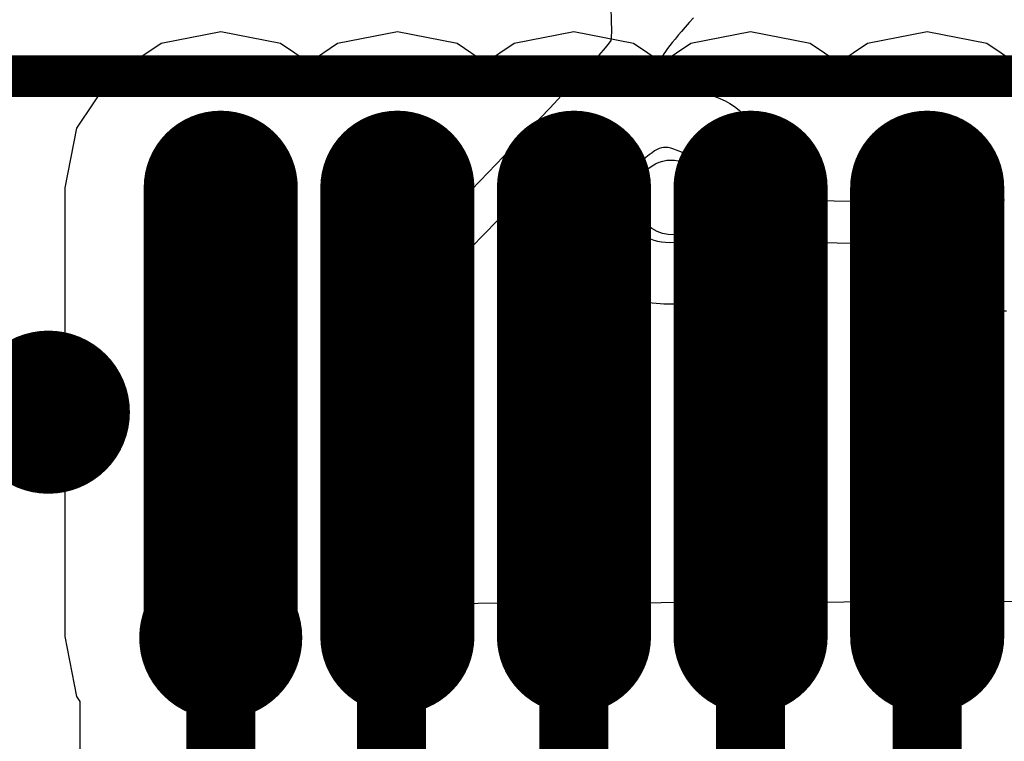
# Model space of a CAD drawing. Header units: millimetres. Extents: x -0.1 to 45.1, y -0.1 to 69.3.
# Tile 6 of 27: x 17.5 to 21.2, y 7.8 to 10.5. Entities that reach past the tile are written whole.
import ezdxf

# ---------------------------------------------------------------- set-up
doc = ezdxf.new("R2010")
doc.units = ezdxf.units.MM
for name, color, linetype in [('BottomOverlay', 54, 'Continuous'), ('Mechanical15', 56, 'Continuous'), ('TopLayer', 1, 'Continuous'), ('TopOverlay', 2, 'Continuous'), ('TopPaste', 8, 'Continuous'), ('TopSolder', 216, 'Continuous')]:
    doc.layers.add(name, color=color, linetype=linetype)

# ---------------------------------------------------------------- blocks, each defined once
blk = doc.blocks.new('SSOP_28_L10_2_W5_3_P0_65_LS7_8_BL_11')
at = {"layer": 'Mechanical15'}
for points, const_width in [([(-4.0749, -4.285, 1), (-4.3751, -4.285, 1)], 0.3), ([(-4.4501, -4.285, 1), (-4.3001, -4.285, 1)], 0.15), ([(-4.1499, -4.285, 1), (-3.9999, -4.285, 1)], 0.15)]:
    blk.add_lwpolyline(points, format="xyb", close=True, dxfattribs=dict(at, const_width=const_width))
at = {"layer": 'TopLayer', "const_width": 0.364}
for points in [[(-4.225, -2.6295), (-4.225, -4.281)], [(-3.575, -2.6295), (-3.575, -4.281)], [(-2.925, -2.6295), (-2.925, -4.281)], [(-2.275, -2.6295), (-2.275, -4.281)], [(-1.625, -2.6295), (-1.625, -4.281)]]:
    blk.add_lwpolyline(points, dxfattribs=at)
at = {"layer": 'TopLayer', "const_width": 0.182}
for points in [[(-4.316, -2.6295, 1), (-4.134, -2.6295, 1)], [(-3.666, -2.6295, 1), (-3.484, -2.6295, 1)], [(-3.016, -2.6295, 1), (-2.834, -2.6295, 1)], [(-2.366, -2.6295, 1), (-2.184, -2.6295, 1)], [(-1.716, -2.6295, 1), (-1.534, -2.6295, 1)], [(-4.316, -4.281, 1), (-4.134, -4.281, 1)], [(-3.666, -4.281, 1), (-3.484, -4.281, 1)], [(-3.016, -4.281, 1), (-2.834, -4.281, 1)], [(-2.366, -4.281, 1), (-2.184, -4.281, 1)], [(-1.716, -4.281, 1), (-1.534, -4.281, 1)]]:
    blk.add_lwpolyline(points, format="xyb", close=True, dxfattribs=at)
at = {"layer": 'TopOverlay', "const_width": 0.1524}
blk.add_lwpolyline([(-5.1812, -2.2189), (5.1812, -2.2189)], dxfattribs=at)
at = {"layer": 'TopOverlay'}
for points, const_width in [([(-4.7092, -3.4552, 1), (-5.0094, -3.4552, 1)], 0.3), ([(-5.0844, -3.4552, 1), (-4.9344, -3.4552, 1)], 0.15), ([(-4.7842, -3.4552, 1), (-4.6342, -3.4552, 1)], 0.15)]:
    blk.add_lwpolyline(points, format="xyb", close=True, dxfattribs=dict(at, const_width=const_width))
at = {"layer": 'TopPaste', "const_width": 0.364}
for points in [[(-4.225, -2.6295), (-4.225, -4.281)], [(-3.575, -2.6295), (-3.575, -4.281)], [(-2.925, -2.6295), (-2.925, -4.281)], [(-2.275, -2.6295), (-2.275, -4.281)], [(-1.625, -2.6295), (-1.625, -4.281)]]:
    blk.add_lwpolyline(points, dxfattribs=at)
at = {"layer": 'TopPaste', "const_width": 0.182}
for points in [[(-4.316, -2.6295, 1), (-4.134, -2.6295, 1)], [(-3.666, -2.6295, 1), (-3.484, -2.6295, 1)], [(-3.016, -2.6295, 1), (-2.834, -2.6295, 1)], [(-2.366, -2.6295, 1), (-2.184, -2.6295, 1)], [(-1.716, -2.6295, 1), (-1.534, -2.6295, 1)], [(-4.316, -4.281, 1), (-4.134, -4.281, 1)], [(-3.666, -4.281, 1), (-3.484, -4.281, 1)], [(-3.016, -4.281, 1), (-2.834, -4.281, 1)], [(-2.366, -4.281, 1), (-2.184, -4.281, 1)], [(-1.716, -4.281, 1), (-1.534, -4.281, 1)]]:
    blk.add_lwpolyline(points, format="xyb", close=True, dxfattribs=at)
at = {"layer": 'TopSolder', "const_width": 0.5672}
for points in [[(-4.225, -2.6295), (-4.225, -4.281)], [(-3.575, -2.6295), (-3.575, -4.281)], [(-2.925, -2.6295), (-2.925, -4.281)], [(-2.275, -2.6295), (-2.275, -4.281)], [(-1.625, -2.6295), (-1.625, -4.281)]]:
    blk.add_lwpolyline(points, dxfattribs=at)
at = {"layer": 'TopSolder', "const_width": 0.2836}
for points in [[(-4.3668, -2.6295, 1), (-4.0832, -2.6295, 1)], [(-3.7168, -2.6295, 1), (-3.4332, -2.6295, 1)], [(-3.0668, -2.6295, 1), (-2.7832, -2.6295, 1)], [(-2.4168, -2.6295, 1), (-2.1332, -2.6295, 1)], [(-1.7668, -2.6295, 1), (-1.4832, -2.6295, 1)], [(-4.3668, -4.281, 1), (-4.0832, -4.281, 1)], [(-3.7168, -4.281, 1), (-3.4332, -4.281, 1)], [(-3.0668, -4.281, 1), (-2.7832, -4.281, 1)], [(-2.4168, -4.281, 1), (-2.1332, -4.281, 1)], [(-1.7668, -4.281, 1), (-1.4832, -4.281, 1)]]:
    blk.add_lwpolyline(points, format="xyb", close=True, dxfattribs=at)
blk = doc.blocks.new('WEE_B_29')
at = {"layer": 'BottomOverlay'}
for p, q in [((1.7526, 3.9623), (1.7456, 3.5131)), ((1.7456, 3.5131), (1.7387, 3.0638)), ((1.7387, 3.0638), (-1.8424, 3.0508)), ((1.794, 2.1345), (1.804, 2.1423)), ((1.804, 2.1423), (1.8131, 2.1485)), ((1.8131, 2.1485), (1.8216, 2.1532)), ((1.8216, 2.1532), (1.8294, 2.1566)), ((1.8294, 2.1566), (1.8368, 2.1586)), ((1.8368, 2.1586), (1.8438, 2.1593)), ((1.8438, 2.1593), (1.8505, 2.1588)), ((1.8505, 2.1588), (1.857, 2.1572)), ((1.857, 2.1572), (1.8635, 2.1545)), ((1.8635, 2.1545), (1.87, 2.1508)), ((1.87, 2.1508), (1.8875, 2.138)), ((1.8875, 2.138), (1.9032, 2.123)), ((1.758, 2.1011), (1.7711, 2.114)), ((1.7711, 2.114), (1.7831, 2.1251)), ((1.7831, 2.1251), (1.794, 2.1345)), ((1.9032, 2.123), (1.9156, 2.1078)), ((1.9156, 2.1078), (1.9228, 2.0941)), ((1.6975, 2.0371), (1.7279, 2.0699)), ((1.7279, 2.0699), (1.7436, 2.0865)), ((1.7436, 2.0865), (1.758, 2.1011)), ((1.9194, 2.0826), (1.9058, 2.0611)), ((1.9228, 2.0941), (1.9194, 2.0826)), ((1.6735, 2.0115), (1.6975, 2.0371)), ((1.8831, 2.0309), (1.8523, 1.9932)), ((1.9058, 2.0611), (1.8831, 2.0309)), ((1.6347, 1.9704), (1.6735, 2.0115)), ((1.8523, 1.9932), (1.8144, 1.9493)), ((-0.5426, 1.9883), (-0.4975, 1.9886)), ((-0.4975, 1.9886), (-0.4821, 1.9888)), ((-0.4821, 1.9888), (-0.4737, 1.9795)), ((-0.4737, 1.9795), (-0.465, 1.9538)), ((0.5978, 1.9563), (0.6097, 1.958)), ((0.6097, 1.958), (0.622, 1.9595)), ((0.622, 1.9595), (0.6346, 1.9606)), ((0.6346, 1.9606), (0.6475, 1.9615)), ((0.6475, 1.9615), (0.6608, 1.9621)), ((0.6608, 1.9621), (0.6744, 1.9625)), ((0.6744, 1.9625), (0.6884, 1.9626)), ((0.6884, 1.9626), (0.7036, 1.9625)), ((0.7036, 1.9625), (0.7185, 1.962)), ((0.7185, 1.962), (0.7331, 1.9611)), ((0.7331, 1.9611), (0.7474, 1.9599)), ((0.7474, 1.9599), (0.7615, 1.9583)), ((0.7615, 1.9583), (0.7753, 1.9564)), ((1.5896, 1.9229), (1.6347, 1.9704)), ((-0.465, 1.9538), (-0.4569, 1.9155)), ((0.4825, 1.9171), (0.492, 1.9224)), ((0.492, 1.9224), (0.5016, 1.9272)), ((0.5016, 1.9272), (0.5114, 1.9318)), ((0.5114, 1.9318), (0.5214, 1.9359)), ((0.5214, 1.9359), (0.5316, 1.9398)), ((0.5316, 1.9398), (0.542, 1.9433)), ((0.542, 1.9433), (0.5527, 1.9465)), ((0.5527, 1.9465), (0.5636, 1.9494)), ((0.5636, 1.9494), (0.5747, 1.952)), ((0.5747, 1.952), (0.5861, 1.9543)), ((0.5861, 1.9543), (0.5978, 1.9563)), ((0.7753, 1.9564), (0.7888, 1.9542)), ((0.7888, 1.9542), (0.802, 1.9515)), ((0.802, 1.9515), (0.815, 1.9486)), ((0.815, 1.9486), (0.8277, 1.9452)), ((0.8277, 1.9452), (0.8401, 1.9415)), ((0.8401, 1.9415), (0.8523, 1.9375)), ((0.8523, 1.9375), (0.8642, 1.9331)), ((0.8642, 1.9331), (0.8759, 1.9283)), ((0.8759, 1.9283), (0.8873, 1.9232)), ((0.8873, 1.9232), (0.8984, 1.9177)), ((1.5396, 1.8706), (1.5896, 1.9229)), ((1.8144, 1.9493), (1.7705, 1.9003)), ((-0.4569, 1.9155), (-0.4505, 1.8686)), ((0.4282, 1.8781), (0.437, 1.8855)), ((0.437, 1.8855), (0.4459, 1.8926)), ((0.4459, 1.8926), (0.4549, 1.8993)), ((0.4549, 1.8993), (0.464, 1.9056)), ((0.464, 1.9056), (0.4732, 1.9116)), ((0.4732, 1.9116), (0.4825, 1.9171)), ((0.8984, 1.9177), (0.9093, 1.9119)), ((0.9093, 1.9119), (0.92, 1.9056)), ((0.92, 1.9056), (0.9304, 1.8991)), ((0.9304, 1.8991), (0.9406, 1.8921)), ((0.9406, 1.8921), (0.9505, 1.8848)), ((0.9505, 1.8848), (0.9602, 1.8771)), ((1.7705, 1.9003), (1.7217, 1.8475)), ((-0.4505, 1.8686), (-0.4378, 1.7478)), ((0.3935, 1.8442), (0.4021, 1.8533)), ((0.4021, 1.8533), (0.4108, 1.8619)), ((0.4108, 1.8619), (0.4195, 1.8702)), ((0.4195, 1.8702), (0.4282, 1.8781)), ((0.9602, 1.8771), (0.9696, 1.869)), ((0.9696, 1.869), (0.9789, 1.8606)), ((0.9789, 1.8606), (0.9878, 1.8518)), ((0.9878, 1.8518), (0.9966, 1.8426)), ((1.4864, 1.8151), (1.5396, 1.8706)), ((0.3589, 1.8035), (0.3676, 1.8143)), ((0.3676, 1.8143), (0.3762, 1.8247)), ((0.3762, 1.8247), (0.3848, 1.8347)), ((0.3848, 1.8347), (0.3935, 1.8442)), ((0.9966, 1.8426), (1.0051, 1.8331)), ((1.0051, 1.8331), (1.0134, 1.8231)), ((1.0134, 1.8231), (1.0215, 1.8128)), ((1.0215, 1.8128), (1.0293, 1.8021)), ((1.4314, 1.758), (1.4864, 1.8151)), ((1.7217, 1.8475), (1.6689, 1.7922)), ((0.3041, 1.7338), (0.3589, 1.8035)), ((1.0293, 1.8021), (1.037, 1.7911)), ((1.037, 1.7911), (1.0444, 1.7796)), ((1.0444, 1.7796), (1.0517, 1.7675)), ((1.6689, 1.7922), (1.5591, 1.6788)), ((-0.4378, 1.7478), (-0.0669, 1.7408)), ((-0.0669, 1.7408), (0.3041, 1.7338)), ((1.0517, 1.7675), (1.0583, 1.7557)), ((1.0583, 1.7557), (1.0642, 1.744)), ((1.0642, 1.744), (1.0694, 1.7324)), ((1.3762, 1.701), (1.4314, 1.758)), ((0.5885, 1.705), (0.5766, 1.6965)), ((0.6014, 1.7125), (0.5885, 1.705)), ((0.5885, 1.705), (0.5885, 1.705)), ((0.6153, 1.7191), (0.6014, 1.7125)), ((0.6014, 1.7125), (0.6014, 1.7125)), ((0.6301, 1.7247), (0.6153, 1.7191)), ((0.6153, 1.7191), (0.6153, 1.7191)), ((0.6458, 1.7292), (0.6301, 1.7247)), ((0.6301, 1.7247), (0.6301, 1.7247)), ((0.6415, 1.6996), (0.6613, 1.7049)), ((0.6624, 1.7324), (0.6458, 1.7292)), ((0.6458, 1.7292), (0.6458, 1.7292)), ((0.6613, 1.7049), (0.6819, 1.7071)), ((0.6798, 1.7345), (0.6624, 1.7324)), ((0.6624, 1.7324), (0.6624, 1.7324)), ((0.6981, 1.7351), (0.6798, 1.7345)), ((0.6798, 1.7345), (0.6798, 1.7345)), ((0.6819, 1.7071), (0.7029, 1.7062)), ((0.6981, 1.7351), (0.6981, 1.7351)), ((0.7134, 1.7346), (0.6981, 1.7351)), ((0.7029, 1.7062), (0.7238, 1.702)), ((0.728, 1.7329), (0.7134, 1.7346)), ((0.7134, 1.7346), (0.7134, 1.7346)), ((0.742, 1.7301), (0.728, 1.7329)), ((0.728, 1.7329), (0.728, 1.7329)), ((0.7554, 1.7264), (0.742, 1.7301)), ((0.742, 1.7301), (0.742, 1.7301)), ((0.7681, 1.7217), (0.7554, 1.7264)), ((0.7554, 1.7264), (0.7554, 1.7264)), ((0.7801, 1.7161), (0.7681, 1.7217)), ((0.7681, 1.7217), (0.7681, 1.7217)), ((0.7915, 1.7097), (0.7801, 1.7161)), ((0.7801, 1.7161), (0.7801, 1.7161)), ((0.8021, 1.7025), (0.7915, 1.7097)), ((0.7915, 1.7097), (0.7915, 1.7097)), ((1.0694, 1.7324), (1.0739, 1.7206)), ((1.0739, 1.7206), (1.0778, 1.7085)), ((1.0778, 1.7085), (1.081, 1.6961)), ((0.5556, 1.6772), (0.5466, 1.6665)), ((0.5656, 1.6872), (0.5556, 1.6772)), ((0.5556, 1.6772), (0.5556, 1.6772)), ((0.5766, 1.6965), (0.5656, 1.6872)), ((0.5656, 1.6872), (0.5656, 1.6872)), ((0.5766, 1.6965), (0.5766, 1.6965)), ((0.5913, 1.6664), (0.6061, 1.6803)), ((0.6061, 1.6803), (0.623, 1.6914)), ((0.623, 1.6914), (0.6415, 1.6996)), ((0.7238, 1.702), (0.7442, 1.6946)), ((0.7442, 1.6946), (0.7638, 1.6838)), ((0.7638, 1.6838), (0.782, 1.6696)), ((0.782, 1.6696), (0.7984, 1.6519)), ((0.8121, 1.6945), (0.8021, 1.7025)), ((0.8021, 1.7025), (0.8021, 1.7025)), ((0.8212, 1.6859), (0.8121, 1.6945)), ((0.8121, 1.6945), (0.8121, 1.6945)), ((0.8297, 1.6766), (0.8212, 1.6859)), ((0.8212, 1.6859), (0.8212, 1.6859)), ((0.8373, 1.6668), (0.8297, 1.6766)), ((0.8297, 1.6766), (0.8297, 1.6766)), ((1.081, 1.6961), (1.0837, 1.6831)), ((1.0837, 1.6831), (1.0858, 1.6695)), ((1.0858, 1.6695), (1.0874, 1.6552)), ((1.3356, 1.6592), (1.3762, 1.701)), ((1.5591, 1.6788), (1.4578, 1.574)), ((0.5259, 1.6312), (0.5212, 1.6186)), ((0.5318, 1.6434), (0.5259, 1.6312)), ((0.5259, 1.6312), (0.5259, 1.6312)), ((0.5387, 1.6553), (0.5318, 1.6434)), ((0.5318, 1.6434), (0.5318, 1.6434)), ((0.5466, 1.6665), (0.5387, 1.6553)), ((0.5387, 1.6553), (0.5387, 1.6553)), ((0.5466, 1.6665), (0.5466, 1.6665)), ((0.5698, 1.6304), (0.5791, 1.6497)), ((0.5791, 1.6497), (0.5913, 1.6664)), ((0.7984, 1.6519), (0.8126, 1.6305)), ((0.8442, 1.6565), (0.8373, 1.6668)), ((0.8373, 1.6668), (0.8373, 1.6668)), ((0.8502, 1.6457), (0.8442, 1.6565)), ((0.8442, 1.6565), (0.8442, 1.6565)), ((0.8554, 1.6344), (0.8502, 1.6457)), ((0.8502, 1.6457), (0.8502, 1.6457)), ((0.8597, 1.6229), (0.8554, 1.6344)), ((0.8554, 1.6344), (0.8554, 1.6344)), ((1.0771, 1.3935), (1.3356, 1.6592)), ((1.0874, 1.6552), (1.0884, 1.6399)), ((1.0884, 1.6399), (1.089, 1.6236)), ((0.5175, 1.6056), (0.515, 1.5924)), ((0.5212, 1.6186), (0.5175, 1.6056)), ((0.5175, 1.6056), (0.5175, 1.6056)), ((0.5212, 1.6186), (0.5212, 1.6186)), ((0.5619, 1.5842), (0.5639, 1.6086)), ((0.5639, 1.6086), (0.5698, 1.6304)), ((0.8126, 1.6305), (0.8235, 1.6101)), ((0.8235, 1.6101), (0.8312, 1.5929)), ((0.8632, 1.611), (0.8597, 1.6229)), ((0.8597, 1.6229), (0.8597, 1.6229)), ((0.8658, 1.5989), (0.8632, 1.611)), ((0.8632, 1.611), (0.8632, 1.611)), ((0.8675, 1.5866), (0.8658, 1.5989)), ((0.8658, 1.5989), (0.8658, 1.5989)), ((1.089, 1.6061), (1.0886, 1.5873)), ((1.089, 1.6236), (1.089, 1.6061)), ((-0.5243, 1.5793), (-0.5341, 1.5779)), ((-0.5139, 1.5804), (-0.5243, 1.5793)), ((-0.5243, 1.5793), (-0.5243, 1.5793)), ((-0.5029, 1.5815), (-0.5139, 1.5804)), ((-0.5139, 1.5804), (-0.5139, 1.5804)), ((-0.4914, 1.5823), (-0.5029, 1.5815)), ((-0.5029, 1.5815), (-0.5029, 1.5815)), ((-0.4793, 1.583), (-0.4914, 1.5823)), ((-0.4914, 1.5823), (-0.4914, 1.5823)), ((-0.4666, 1.5835), (-0.4793, 1.583)), ((-0.4793, 1.583), (-0.4793, 1.583)), ((-0.4532, 1.584), (-0.4666, 1.5835)), ((-0.4666, 1.5835), (-0.4666, 1.5835)), ((-0.4393, 1.5843), (-0.4532, 1.584)), ((-0.4532, 1.584), (-0.4532, 1.584)), ((-0.4247, 1.5845), (-0.4393, 1.5843)), ((-0.4393, 1.5843), (-0.4393, 1.5843)), ((-0.3935, 1.5846), (-0.4247, 1.5845)), ((-0.4247, 1.5845), (-0.4247, 1.5845)), ((-0.3935, 1.5846), (-0.3935, 1.5846)), ((-0.3769, 1.5846), (-0.3935, 1.5846)), ((-0.3415, 1.5844), (-0.3769, 1.5846)), ((-0.3769, 1.5846), (-0.3769, 1.5846)), ((-0.2399, 1.5835), (-0.3415, 1.5844)), ((-0.3415, 1.5844), (-0.3415, 1.5844)), ((-0.1937, 1.5833), (-0.2399, 1.5835)), ((-0.2399, 1.5835), (-0.2399, 1.5835)), ((-0.1693, 1.5833), (-0.1937, 1.5833)), ((-0.1937, 1.5833), (-0.1937, 1.5833)), ((-0.0199, 1.5832), (-0.1693, 1.5833)), ((-0.1693, 1.5833), (-0.1693, 1.5833)), ((0.0924, 1.5824), (-0.0199, 1.5832)), ((-0.0199, 1.5832), (-0.0199, 1.5832)), ((0.1729, 1.5803), (0.0924, 1.5824)), ((0.0924, 1.5824), (0.0924, 1.5824)), ((0.2268, 1.5761), (0.1729, 1.5803)), ((0.1729, 1.5803), (0.1729, 1.5803)), ((0.2596, 1.5694), (0.2268, 1.5761)), ((0.2268, 1.5761), (0.2268, 1.5761)), ((0.2766, 1.5592), (0.2596, 1.5694)), ((0.2596, 1.5694), (0.2596, 1.5694)), ((0.2829, 1.5451), (0.2766, 1.5592)), ((0.2766, 1.5592), (0.2766, 1.5592)), ((0.5136, 1.5791), (0.5133, 1.5657)), ((0.5133, 1.5657), (0.5133, 1.5657)), ((0.5133, 1.5657), (0.5142, 1.5523)), ((0.515, 1.5924), (0.5136, 1.5791)), ((0.5136, 1.5791), (0.5136, 1.5791)), ((0.515, 1.5924), (0.515, 1.5924)), ((0.5627, 1.5687), (0.5619, 1.5842)), ((0.565, 1.5526), (0.5627, 1.5687)), ((0.8312, 1.5929), (0.8356, 1.5778)), ((0.8367, 1.5639), (0.8344, 1.55)), ((0.8356, 1.5778), (0.8367, 1.5639)), ((0.867, 1.549), (0.8681, 1.5616)), ((0.8683, 1.5741), (0.8675, 1.5866)), ((0.8675, 1.5866), (0.8675, 1.5866)), ((0.8681, 1.5616), (0.8683, 1.5741)), ((0.8681, 1.5616), (0.8681, 1.5616)), ((0.8683, 1.5741), (0.8683, 1.5741)), ((1.0878, 1.5671), (1.0866, 1.5453)), ((1.0886, 1.5873), (1.0878, 1.5671)), ((1.4578, 1.574), (1.3652, 1.4777)), ((0.2839, 1.5263), (0.2829, 1.5451)), ((0.2829, 1.5451), (0.2829, 1.5451)), ((0.2852, 1.5091), (0.2839, 1.5263)), ((0.2839, 1.5263), (0.2839, 1.5263)), ((0.5142, 1.5523), (0.5142, 1.5523)), ((0.5142, 1.5523), (0.5163, 1.5389)), ((0.5163, 1.5389), (0.5163, 1.5389)), ((0.5163, 1.5389), (0.5196, 1.5257)), ((0.5196, 1.5257), (0.5196, 1.5257)), ((0.5196, 1.5257), (0.5241, 1.5127)), ((0.5687, 1.5365), (0.565, 1.5526)), ((0.5736, 1.5208), (0.5687, 1.5365)), ((0.8286, 1.535), (0.8193, 1.5179)), ((0.8344, 1.55), (0.8286, 1.535)), ((0.8576, 1.5116), (0.8617, 1.5239)), ((0.8617, 1.5239), (0.8648, 1.5364)), ((0.8617, 1.5239), (0.8617, 1.5239)), ((0.8648, 1.5364), (0.867, 1.549)), ((0.8648, 1.5364), (0.8648, 1.5364)), ((0.867, 1.549), (0.867, 1.549)), ((1.0866, 1.5453), (1.0771, 1.3935)), ((0.2888, 1.4903), (0.2852, 1.5091)), ((0.2852, 1.5091), (0.2852, 1.5091)), ((0.2944, 1.4703), (0.2888, 1.4903)), ((0.2888, 1.4903), (0.2888, 1.4903)), ((0.5241, 1.5127), (0.5241, 1.5127)), ((0.5241, 1.5127), (0.5299, 1.4999)), ((0.5299, 1.4999), (0.5299, 1.4999)), ((0.5299, 1.4999), (0.5369, 1.4875)), ((0.5369, 1.4875), (0.5369, 1.4875)), ((0.5369, 1.4875), (0.5452, 1.4756)), ((0.5795, 1.506), (0.5736, 1.5208)), ((0.5862, 1.4924), (0.5795, 1.506)), ((0.5937, 1.4807), (0.5862, 1.4924)), ((0.8065, 1.4976), (0.7968, 1.4842)), ((0.8193, 1.5179), (0.8065, 1.4976)), ((0.839, 1.4758), (0.8463, 1.4875)), ((0.8463, 1.4875), (0.8525, 1.4994)), ((0.8463, 1.4875), (0.8463, 1.4875)), ((0.8525, 1.4994), (0.8576, 1.5116)), ((0.8525, 1.4994), (0.8525, 1.4994)), ((0.8576, 1.5116), (0.8576, 1.5116)), ((0.3019, 1.4493), (0.2944, 1.4703)), ((0.2944, 1.4703), (0.2944, 1.4703)), ((0.5452, 1.4756), (0.5452, 1.4756)), ((0.5452, 1.4756), (0.5548, 1.4641)), ((0.5548, 1.4641), (0.5548, 1.4641)), ((0.5548, 1.4641), (0.5657, 1.4533)), ((0.5657, 1.4533), (0.5657, 1.4533)), ((0.5657, 1.4533), (0.5779, 1.443)), ((0.6017, 1.4712), (0.5937, 1.4807)), ((0.6135, 1.4606), (0.6017, 1.4712)), ((0.626, 1.4516), (0.6135, 1.4606)), ((0.6391, 1.4444), (0.626, 1.4516)), ((0.7623, 1.453), (0.7494, 1.4456)), ((0.7745, 1.4619), (0.7623, 1.453)), ((0.786, 1.4723), (0.7745, 1.4619)), ((0.7968, 1.4842), (0.786, 1.4723)), ((0.8106, 1.4432), (0.8212, 1.4536)), ((0.8212, 1.4536), (0.8306, 1.4645)), ((0.8212, 1.4536), (0.8212, 1.4536)), ((0.8306, 1.4645), (0.839, 1.4758)), ((0.8306, 1.4645), (0.8306, 1.4645)), ((0.839, 1.4758), (0.839, 1.4758)), ((1.3652, 1.4777), (1.2811, 1.3901)), ((0.3111, 1.4277), (0.3019, 1.4493)), ((0.3019, 1.4493), (0.3019, 1.4493)), ((0.3219, 1.4057), (0.3111, 1.4277)), ((0.3111, 1.4277), (0.3111, 1.4277)), ((0.5779, 1.443), (0.5779, 1.443)), ((0.5779, 1.443), (0.5914, 1.4335)), ((0.5914, 1.4335), (0.5914, 1.4335)), ((0.5914, 1.4335), (0.6063, 1.4248)), ((0.6063, 1.4248), (0.6063, 1.4248)), ((0.6063, 1.4248), (0.6226, 1.417)), ((0.6226, 1.417), (0.6226, 1.417)), ((0.6226, 1.417), (0.6406, 1.4091)), ((0.6526, 1.4388), (0.6391, 1.4444)), ((0.6664, 1.4349), (0.6526, 1.4388)), ((0.6804, 1.4327), (0.6664, 1.4349)), ((0.6945, 1.4321), (0.6804, 1.4327)), ((0.7085, 1.4331), (0.6945, 1.4321)), ((0.7224, 1.4357), (0.7085, 1.4331)), ((0.7361, 1.4399), (0.7224, 1.4357)), ((0.7494, 1.4456), (0.7361, 1.4399)), ((0.7732, 1.4132), (0.7852, 1.4225)), ((0.7852, 1.4225), (0.7989, 1.4333)), ((0.7852, 1.4225), (0.7852, 1.4225)), ((0.7989, 1.4333), (0.8106, 1.4432)), ((0.7989, 1.4333), (0.7989, 1.4333)), ((0.8106, 1.4432), (0.8106, 1.4432)), ((0.334, 1.3835), (0.3219, 1.4057)), ((0.3219, 1.4057), (0.3219, 1.4057)), ((0.3473, 1.3615), (0.334, 1.3835)), ((0.334, 1.3835), (0.334, 1.3835)), ((0.6406, 1.4091), (0.6406, 1.4091)), ((0.6406, 1.4091), (0.6563, 1.4024)), ((0.6563, 1.4024), (0.6563, 1.4024)), ((0.6563, 1.4024), (0.6701, 1.3967)), ((0.6701, 1.3967), (0.6701, 1.3967)), ((0.6701, 1.3967), (0.6823, 1.3922)), ((0.6823, 1.3922), (0.6823, 1.3922)), ((0.6823, 1.3922), (0.6931, 1.3888)), ((0.6931, 1.3888), (0.6931, 1.3888)), ((0.6931, 1.3888), (0.7028, 1.3865)), ((0.7028, 1.3865), (0.7028, 1.3865)), ((0.7028, 1.3865), (0.7116, 1.3854)), ((0.7116, 1.3854), (0.7199, 1.3856)), ((0.7116, 1.3854), (0.7116, 1.3854)), ((0.7199, 1.3856), (0.7279, 1.3869)), ((0.7199, 1.3856), (0.7199, 1.3856)), ((0.7279, 1.3869), (0.7359, 1.3896)), ((0.7279, 1.3869), (0.7279, 1.3869)), ((0.7359, 1.3896), (0.7442, 1.3935)), ((0.7359, 1.3896), (0.7359, 1.3896)), ((0.7442, 1.3935), (0.753, 1.3987)), ((0.7442, 1.3935), (0.7442, 1.3935)), ((0.753, 1.3987), (0.7626, 1.4053)), ((0.753, 1.3987), (0.753, 1.3987)), ((0.7626, 1.4053), (0.7732, 1.4132)), ((0.7626, 1.4053), (0.7626, 1.4053)), ((0.7732, 1.4132), (0.7732, 1.4132)), ((1.2811, 1.3901), (1.2056, 1.3111)), ((0.3617, 1.3399), (0.3473, 1.3615)), ((0.3473, 1.3615), (0.3473, 1.3615)), ((0.3768, 1.319), (0.3617, 1.3399)), ((0.3617, 1.3399), (0.3617, 1.3399)), ((0.3927, 1.2991), (0.3768, 1.319)), ((0.3768, 1.319), (0.3768, 1.319)), ((1.2056, 1.3111), (1.1388, 1.2408)), ((0.409, 1.2805), (0.3927, 1.2991)), ((0.3927, 1.2991), (0.3927, 1.2991)), ((0.4256, 1.2634), (0.409, 1.2805)), ((0.409, 1.2805), (0.409, 1.2805)), ((0.4424, 1.2481), (0.4256, 1.2634)), ((0.4256, 1.2634), (0.4256, 1.2634)), ((0.4591, 1.2349), (0.4424, 1.2481)), ((0.4424, 1.2481), (0.4424, 1.2481)), ((0.4756, 1.2241), (0.4591, 1.2349)), ((0.4591, 1.2349), (0.4591, 1.2349)), ((1.1388, 1.2408), (1.0805, 1.1791)), ((0.493, 1.2148), (0.4756, 1.2241)), ((0.4756, 1.2241), (0.4756, 1.2241)), ((0.5126, 1.2058), (0.493, 1.2148)), ((0.493, 1.2148), (0.493, 1.2148)), ((0.5336, 1.1974), (0.5126, 1.2058)), ((0.5126, 1.2058), (0.5126, 1.2058)), ((0.5554, 1.1898), (0.5336, 1.1974)), ((0.5336, 1.1974), (0.5336, 1.1974)), ((0.5773, 1.1832), (0.5554, 1.1898)), ((0.5554, 1.1898), (0.5554, 1.1898)), ((0.5988, 1.1778), (0.5773, 1.1832)), ((0.5773, 1.1832), (0.5773, 1.1832)), ((0.619, 1.1739), (0.5988, 1.1778)), ((0.5988, 1.1778), (0.5988, 1.1778)), ((0.6374, 1.1716), (0.619, 1.1739)), ((0.619, 1.1739), (0.619, 1.1739)), ((0.6578, 1.1692), (0.6374, 1.1716)), ((0.6374, 1.1716), (0.6374, 1.1716)), ((0.6759, 1.1655), (0.6578, 1.1692)), ((0.6578, 1.1692), (0.6578, 1.1692)), ((0.6917, 1.1603), (0.6759, 1.1655)), ((0.6759, 1.1655), (0.6759, 1.1655)), ((0.7054, 1.1538), (0.6917, 1.1603)), ((0.6917, 1.1603), (0.6917, 1.1603)), ((1.0805, 1.1791), (1.0309, 1.1261)), ((0.7171, 1.1458), (0.7054, 1.1538)), ((0.7054, 1.1538), (0.7054, 1.1538)), ((0.7267, 1.1362), (0.7171, 1.1458)), ((0.7171, 1.1458), (0.7171, 1.1458)), ((0.7344, 1.1251), (0.7267, 1.1362)), ((0.7267, 1.1362), (0.7267, 1.1362)), ((0.7403, 1.1123), (0.7344, 1.1251)), ((0.7344, 1.1251), (0.7344, 1.1251)), ((1.0309, 1.1261), (0.9899, 1.0817)), ((0.7416, 1.1081), (0.7403, 1.1123)), ((0.7403, 1.1123), (0.7403, 1.1123)), ((0.741, 1.0856), (0.7425, 1.0939)), ((0.7427, 1.1013), (0.7416, 1.1081)), ((0.7416, 1.1081), (0.7416, 1.1081)), ((0.7425, 1.0939), (0.7427, 1.1013)), ((0.7425, 1.0939), (0.7425, 1.0939)), ((0.7427, 1.1013), (0.7427, 1.1013)), ((0.7248, 1.0506), (0.7295, 1.0587)), ((0.7295, 1.0587), (0.7335, 1.0662)), ((0.7295, 1.0587), (0.7295, 1.0587)), ((0.7335, 1.0662), (0.738, 1.0765)), ((0.7335, 1.0662), (0.7335, 1.0662)), ((0.738, 1.0765), (0.741, 1.0856)), ((0.738, 1.0765), (0.738, 1.0765)), ((0.741, 1.0856), (0.741, 1.0856)), ((0.9899, 1.0817), (0.9576, 1.0461)), ((0.6972, 1.0112), (0.7054, 1.0222)), ((0.7054, 1.0222), (0.7128, 1.0323)), ((0.7054, 1.0222), (0.7054, 1.0222)), ((0.7128, 1.0323), (0.7192, 1.0418)), ((0.7128, 1.0323), (0.7128, 1.0323)), ((0.7192, 1.0418), (0.7248, 1.0506)), ((0.7192, 1.0418), (0.7192, 1.0418)), ((0.7248, 1.0506), (0.7248, 1.0506)), ((0.9339, 1.0191), (0.9189, 1.0008)), ((0.9576, 1.0461), (0.9339, 1.0191)), ((0.6664, 0.9732), (0.6777, 0.9868)), ((0.6777, 0.9868), (0.6879, 0.9994)), ((0.6777, 0.9868), (0.6777, 0.9868)), ((0.6879, 0.9994), (0.6972, 1.0112)), ((0.6879, 0.9994), (0.6879, 0.9994)), ((0.6972, 1.0112), (0.6972, 1.0112)), ((0.9112, 0.981), (0.9106, 0.9562)), ((0.9131, 0.9925), (0.9112, 0.981)), ((0.9189, 1.0008), (0.9131, 0.9925)), ((0.6259, 0.9266), (0.6405, 0.9432)), ((0.6405, 0.9432), (0.654, 0.9587)), ((0.6405, 0.9432), (0.6405, 0.9432)), ((0.654, 0.9587), (0.6664, 0.9732)), ((0.654, 0.9587), (0.654, 0.9587)), ((0.6664, 0.9732), (0.6664, 0.9732)), ((0.9106, 0.9562), (0.9113, 0.9188)), ((0.6101, 0.909), (0.6259, 0.9266)), ((0.6259, 0.9266), (0.6259, 0.9266)), ((0.9113, 0.9188), (0.9131, 0.8695))]:
    blk.add_line(p, q, dxfattribs=at)

msp = doc.modelspace()

# ---------------------------------------------------------------- linework, layer by layer
at = {"layer": 'TopLayer'}
for p, q in [((18.275, 10.4445), (18.0553, 10.4008)), ((18.4947, 10.4008), (18.275, 10.4445)), ((18.925, 10.4445), (18.7053, 10.4008)), ((19.1447, 10.4008), (18.925, 10.4445)), ((19.575, 10.4445), (19.3553, 10.4008)), ((19.7947, 10.4008), (19.575, 10.4445)), ((20.225, 10.4445), (20.0053, 10.4008)), ((20.4447, 10.4008), (20.225, 10.4445)), ((20.875, 10.4445), (20.6553, 10.4008)), ((21.0947, 10.4008), (20.875, 10.4445)), ((18.0553, 10.4008), (17.8691, 10.2764)), ((18.6, 10.3305), (18.4947, 10.4008)), ((18.7053, 10.4008), (18.6, 10.3305)), ((19.25, 10.3305), (19.1447, 10.4008)), ((19.3553, 10.4008), (19.25, 10.3305)), ((19.9, 10.3305), (19.7947, 10.4008)), ((20.0053, 10.4008), (19.9, 10.3305)), ((20.55, 10.3305), (20.4447, 10.4008)), ((20.6553, 10.4008), (20.55, 10.3305)), ((21.2, 10.3305), (21.0947, 10.4008)), ((17.8691, 10.2764), (17.7447, 10.0902)), ((17.7447, 10.0902), (17.701, 9.8705)), ((17.701, 9.8705), (17.701, 8.219)), ((17.701, 8.219), (17.7447, 7.9993)), ((17.7447, 7.9993), (17.757, 7.9808)), ((17.757, 7.9808), (17.757, 4.6795))]:
    msp.add_line(p, q, dxfattribs=at)
at = {"layer": 'TopLayer', "const_width": 0.254}
for points in [[(18.275, 4.465), (18.275, 9.0448)], [(18.904, 9.0237), (18.925, 9.0448)], [(19.575, 3.995), (19.575, 9.0448)], [(20.225, 5.81), (20.225, 9.0448)], [(20.875, 6.4808), (20.875, 9.0448)], [(18.904, 2.554), (18.904, 9.0237)]]:
    msp.add_lwpolyline(points, dxfattribs=at)
at = {"layer": 'TopLayer', "const_width": 0.127}
for points in [[(18.2115, 9.0448, 1), (18.3385, 9.0448, 1)], [(18.8615, 9.0448, 1), (18.9885, 9.0448, 1)], [(19.5115, 9.0448, 1), (19.6385, 9.0448, 1)], [(20.1615, 9.0448, 1), (20.2885, 9.0448, 1)], [(20.8115, 9.0448, 1), (20.9385, 9.0448, 1)], [(18.8405, 9.0237, 1), (18.9675, 9.0237, 1)], [(18.8405, 9.0237, 1), (18.9675, 9.0237, 1)]]:
    msp.add_lwpolyline(points, format="xyb", close=True, dxfattribs=at)

# ---------------------------------------------------------------- block references
for name, p, rotation in [('SSOP_28_L10_2_W5_3_P0_65_LS7_8_BL_11', (22.5, 12.5), 360), ('WEE_B_29', (20.6248, 11.4046), 180)]:
    msp.add_blockref(name, p, dxfattribs=dict(rotation=rotation))

doc.saveas('drawing.dxf')
